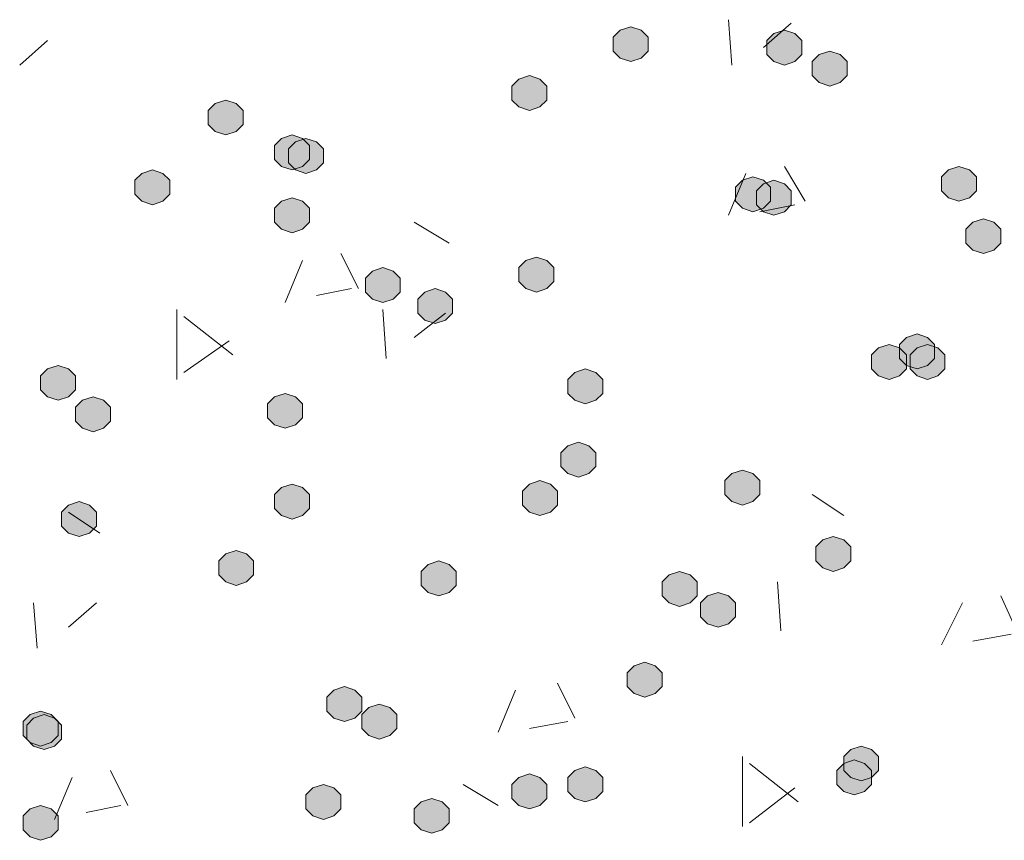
# Model space of a CAD drawing. Header units: millimetres. Extents: x 1527433 to 14789979, y -245576 to 11310.
# Tile 43 of 135: x 1949371 to 1949968, y -63903 to -63406. Entities that reach past the tile are written whole.
import ezdxf

# ---------------------------------------------------------------- set-up
doc = ezdxf.new("R2010")
doc.units = ezdxf.units.MM

msp = doc.modelspace()

# ---------------------------------------------------------------- hatches: boundary and pattern name
h = msp.add_hatch(color=7)
h.dxf.hatch_style = 2
h.paths.add_polyline_path([(1949741.3, -63409.862), (1949734.95, -63411.979), (1949730.717, -63416.212), (1949730.717, -63424.679), (1949734.95, -63428.912), (1949741.3, -63431.029), (1949747.65, -63428.912), (1949751.883, -63424.679), (1949751.883, -63416.212), (1949747.65, -63411.979)])
h = msp.add_hatch(color=7)
h.dxf.hatch_style = 2
h.paths.add_polyline_path([(1949834.433, -63411.979), (1949828.083, -63414.095), (1949823.85, -63418.329), (1949823.85, -63426.795), (1949828.083, -63431.029), (1949834.433, -63433.145), (1949840.783, -63431.029), (1949845.017, -63426.795), (1949845.017, -63418.329), (1949840.783, -63414.095)])
h = msp.add_hatch(color=7)
h.dxf.hatch_style = 2
h.paths.add_polyline_path([(1949861.95, -63424.679), (1949855.6, -63426.795), (1949851.367, -63431.029), (1949851.367, -63439.495), (1949855.6, -63443.729), (1949861.95, -63445.845), (1949868.3, -63443.729), (1949872.533, -63439.495), (1949872.533, -63431.029), (1949868.3, -63426.795)])
h = msp.add_hatch(color=7)
h.dxf.hatch_style = 2
h.paths.add_polyline_path([(1949679.917, -63439.495), (1949673.567, -63441.612), (1949669.333, -63445.845), (1949669.333, -63454.312), (1949673.567, -63458.545), (1949679.917, -63460.662), (1949686.267, -63458.545), (1949690.5, -63454.312), (1949690.5, -63445.845), (1949686.267, -63441.612)])
h = msp.add_hatch(color=7)
h.dxf.hatch_style = 2
h.paths.add_polyline_path([(1949495.767, -63454.312), (1949489.417, -63456.429), (1949485.183, -63460.662), (1949485.183, -63469.129), (1949489.417, -63473.362), (1949495.767, -63475.479), (1949502.117, -63473.362), (1949506.35, -63469.129), (1949506.35, -63460.662), (1949502.117, -63456.429)])
h = msp.add_hatch(color=7)
h.dxf.hatch_style = 2
h.paths.add_polyline_path([(1949535.983, -63475.479), (1949529.633, -63477.595), (1949525.4, -63481.829), (1949525.4, -63490.295), (1949529.633, -63494.529), (1949535.983, -63496.645), (1949542.333, -63494.529), (1949546.567, -63490.295), (1949546.567, -63481.829), (1949542.333, -63477.595)])
h = msp.add_hatch(color=7)
h.dxf.hatch_style = 2
h.paths.add_polyline_path([(1949544.45, -63477.595), (1949538.1, -63479.712), (1949533.867, -63483.945), (1949533.867, -63492.412), (1949538.1, -63496.645), (1949544.45, -63498.762), (1949550.8, -63496.645), (1949555.033, -63492.412), (1949555.033, -63483.945), (1949550.8, -63479.712)])
h = msp.add_hatch(color=7)
h.dxf.hatch_style = 2
h.paths.add_polyline_path([(1949451.317, -63496.645), (1949444.967, -63498.762), (1949440.733, -63502.995), (1949440.733, -63511.462), (1949444.967, -63515.695), (1949451.317, -63517.812), (1949457.667, -63515.695), (1949461.9, -63511.462), (1949461.9, -63502.995), (1949457.667, -63498.762)])
h = msp.add_hatch(color=7)
h.dxf.hatch_style = 2
h.paths.add_polyline_path([(1949940.267, -63494.529), (1949933.917, -63496.645), (1949929.683, -63500.879), (1949929.683, -63509.345), (1949933.917, -63513.579), (1949940.267, -63515.695), (1949946.617, -63513.579), (1949950.85, -63509.345), (1949950.85, -63500.879), (1949946.617, -63496.645)])
h = msp.add_hatch(color=7)
h.dxf.hatch_style = 2
h.paths.add_polyline_path([(1949815.383, -63500.879), (1949809.033, -63502.995), (1949804.8, -63507.229), (1949804.8, -63515.695), (1949809.033, -63519.929), (1949815.383, -63522.045), (1949821.733, -63519.929), (1949825.967, -63515.695), (1949825.967, -63507.229), (1949821.733, -63502.995)])
h = msp.add_hatch(color=7)
h.dxf.hatch_style = 2
h.paths.add_polyline_path([(1949828.083, -63502.995), (1949821.733, -63505.112), (1949817.5, -63509.345), (1949817.5, -63517.812), (1949821.733, -63522.045), (1949828.083, -63524.162), (1949834.433, -63522.045), (1949838.667, -63517.812), (1949838.667, -63509.345), (1949834.433, -63505.112)])
h = msp.add_hatch(color=7)
h.dxf.hatch_style = 2
h.paths.add_polyline_path([(1949535.983, -63513.579), (1949529.633, -63515.695), (1949525.4, -63519.929), (1949525.4, -63528.395), (1949529.633, -63532.629), (1949535.983, -63534.745), (1949542.333, -63532.629), (1949546.567, -63528.395), (1949546.567, -63519.929), (1949542.333, -63515.695)])
h = msp.add_hatch(color=7)
h.dxf.hatch_style = 2
h.paths.add_polyline_path([(1949955.083, -63526.279), (1949948.733, -63528.395), (1949944.5, -63532.629), (1949944.5, -63541.095), (1949948.733, -63545.329), (1949955.083, -63547.445), (1949961.433, -63545.329), (1949965.667, -63541.095), (1949965.667, -63532.629), (1949961.433, -63528.395)])
h = msp.add_hatch(color=7)
h.dxf.hatch_style = 2
h.paths.add_polyline_path([(1949684.15, -63549.562), (1949677.8, -63551.679), (1949673.567, -63555.912), (1949673.567, -63564.379), (1949677.8, -63568.612), (1949684.15, -63570.729), (1949690.5, -63568.612), (1949694.733, -63564.379), (1949694.733, -63555.912), (1949690.5, -63551.679)])
h = msp.add_hatch(color=7)
h.dxf.hatch_style = 2
h.paths.add_polyline_path([(1949591.017, -63555.912), (1949584.667, -63558.029), (1949580.433, -63562.262), (1949580.433, -63570.729), (1949584.667, -63574.962), (1949591.017, -63577.079), (1949597.367, -63574.962), (1949601.6, -63570.729), (1949601.6, -63562.262), (1949597.367, -63558.029)])
h = msp.add_hatch(color=7)
h.dxf.hatch_style = 2
h.paths.add_polyline_path([(1949622.767, -63568.612), (1949616.417, -63570.729), (1949612.183, -63574.962), (1949612.183, -63583.429), (1949616.417, -63587.662), (1949622.767, -63589.779), (1949629.117, -63587.662), (1949633.35, -63583.429), (1949633.35, -63574.962), (1949629.117, -63570.729)])
h = msp.add_hatch(color=7)
h.dxf.hatch_style = 2
h.paths.add_polyline_path([(1949914.867, -63596.129), (1949908.517, -63598.245), (1949904.283, -63602.479), (1949904.283, -63610.945), (1949908.517, -63615.179), (1949914.867, -63617.295), (1949921.217, -63615.179), (1949925.45, -63610.945), (1949925.45, -63602.479), (1949921.217, -63598.245)])
h = msp.add_hatch(color=7)
h.dxf.hatch_style = 2
h.paths.add_polyline_path([(1949897.933, -63602.479), (1949891.583, -63604.595), (1949887.35, -63608.829), (1949887.35, -63617.295), (1949891.583, -63621.529), (1949897.933, -63623.645), (1949904.283, -63621.529), (1949908.517, -63617.295), (1949908.517, -63608.829), (1949904.283, -63604.595)])
h = msp.add_hatch(color=7)
h.dxf.hatch_style = 2
h.paths.add_polyline_path([(1949921.217, -63602.479), (1949914.867, -63604.595), (1949910.633, -63608.829), (1949910.633, -63617.295), (1949914.867, -63621.529), (1949921.217, -63623.645), (1949927.567, -63621.529), (1949931.8, -63617.295), (1949931.8, -63608.829), (1949927.567, -63604.595)])
h = msp.add_hatch(color=7)
h.dxf.hatch_style = 2
h.paths.add_polyline_path([(1949394.167, -63615.179), (1949387.817, -63617.295), (1949383.583, -63621.529), (1949383.583, -63629.995), (1949387.817, -63634.229), (1949394.167, -63636.345), (1949400.517, -63634.229), (1949404.75, -63629.995), (1949404.75, -63621.529), (1949400.517, -63617.295)])
h = msp.add_hatch(color=7)
h.dxf.hatch_style = 2
h.paths.add_polyline_path([(1949713.783, -63617.295), (1949707.433, -63619.412), (1949703.2, -63623.645), (1949703.2, -63632.112), (1949707.433, -63636.345), (1949713.783, -63638.462), (1949720.133, -63636.345), (1949724.367, -63632.112), (1949724.367, -63623.645), (1949720.133, -63619.412)])
h = msp.add_hatch(color=7)
h.dxf.hatch_style = 2
h.paths.add_polyline_path([(1949415.333, -63634.229), (1949408.983, -63636.345), (1949404.75, -63640.579), (1949404.75, -63649.045), (1949408.983, -63653.279), (1949415.333, -63655.395), (1949421.683, -63653.279), (1949425.917, -63649.045), (1949425.917, -63640.579), (1949421.683, -63636.345)])
h = msp.add_hatch(color=7)
h.dxf.hatch_style = 2
h.paths.add_polyline_path([(1949531.75, -63632.112), (1949525.4, -63634.229), (1949521.167, -63638.462), (1949521.167, -63646.929), (1949525.4, -63651.162), (1949531.75, -63653.279), (1949538.1, -63651.162), (1949542.333, -63646.929), (1949542.333, -63638.462), (1949538.1, -63634.229)])
h = msp.add_hatch(color=7)
h.dxf.hatch_style = 2
h.paths.add_polyline_path([(1949709.55, -63661.745), (1949703.2, -63663.862), (1949698.967, -63668.095), (1949698.967, -63676.562), (1949703.2, -63680.795), (1949709.55, -63682.912), (1949715.9, -63680.795), (1949720.133, -63676.562), (1949720.133, -63668.095), (1949715.9, -63663.862)])
h = msp.add_hatch(color=7)
h.dxf.hatch_style = 2
h.paths.add_polyline_path([(1949809.033, -63678.679), (1949802.683, -63680.795), (1949798.45, -63685.029), (1949798.45, -63693.495), (1949802.683, -63697.729), (1949809.033, -63699.845), (1949815.383, -63697.729), (1949819.617, -63693.495), (1949819.617, -63685.029), (1949815.383, -63680.795)])
h = msp.add_hatch(color=7)
h.dxf.hatch_style = 2
h.paths.add_polyline_path([(1949535.983, -63687.145), (1949529.633, -63689.262), (1949525.4, -63693.495), (1949525.4, -63701.962), (1949529.633, -63706.195), (1949535.983, -63708.312), (1949542.333, -63706.195), (1949546.567, -63701.962), (1949546.567, -63693.495), (1949542.333, -63689.262)])
h = msp.add_hatch(color=7)
h.dxf.hatch_style = 2
h.paths.add_polyline_path([(1949686.267, -63685.029), (1949679.917, -63687.145), (1949675.683, -63691.379), (1949675.683, -63699.845), (1949679.917, -63704.079), (1949686.267, -63706.195), (1949692.617, -63704.079), (1949696.85, -63699.845), (1949696.85, -63691.379), (1949692.617, -63687.145)])
h = msp.add_hatch(color=7)
h.dxf.hatch_style = 2
h.paths.add_polyline_path([(1949406.867, -63697.729), (1949400.517, -63699.845), (1949396.283, -63704.079), (1949396.283, -63712.545), (1949400.517, -63716.779), (1949406.867, -63718.895), (1949413.217, -63716.779), (1949417.45, -63712.545), (1949417.45, -63704.079), (1949413.217, -63699.845)])
h = msp.add_hatch(color=7)
h.dxf.hatch_style = 2
h.paths.add_polyline_path([(1949864.067, -63718.895), (1949857.717, -63721.012), (1949853.483, -63725.245), (1949853.483, -63733.712), (1949857.717, -63737.945), (1949864.067, -63740.062), (1949870.417, -63737.945), (1949874.65, -63733.712), (1949874.65, -63725.245), (1949870.417, -63721.012)])
h = msp.add_hatch(color=7)
h.dxf.hatch_style = 2
h.paths.add_polyline_path([(1949502.117, -63727.362), (1949495.767, -63729.479), (1949491.533, -63733.712), (1949491.533, -63742.179), (1949495.767, -63746.412), (1949502.117, -63748.529), (1949508.467, -63746.412), (1949512.7, -63742.179), (1949512.7, -63733.712), (1949508.467, -63729.479)])
h = msp.add_hatch(color=7)
h.dxf.hatch_style = 2
h.paths.add_polyline_path([(1949624.883, -63733.712), (1949618.533, -63735.829), (1949614.3, -63740.062), (1949614.3, -63748.529), (1949618.533, -63752.762), (1949624.883, -63754.879), (1949631.233, -63752.762), (1949635.467, -63748.529), (1949635.467, -63740.062), (1949631.233, -63735.829)])
h = msp.add_hatch(color=7)
h.dxf.hatch_style = 2
h.paths.add_polyline_path([(1949770.933, -63740.062), (1949764.583, -63742.179), (1949760.35, -63746.412), (1949760.35, -63754.879), (1949764.583, -63759.112), (1949770.933, -63761.229), (1949777.283, -63759.112), (1949781.517, -63754.879), (1949781.517, -63746.412), (1949777.283, -63742.179)])
h = msp.add_hatch(color=7)
h.dxf.hatch_style = 2
h.paths.add_polyline_path([(1949794.217, -63752.762), (1949787.867, -63754.879), (1949783.633, -63759.112), (1949783.633, -63767.579), (1949787.867, -63771.812), (1949794.217, -63773.929), (1949800.567, -63771.812), (1949804.8, -63767.579), (1949804.8, -63759.112), (1949800.567, -63754.879)])
h = msp.add_hatch(color=7)
h.dxf.hatch_style = 2
h.paths.add_polyline_path([(1949749.767, -63795.095), (1949743.417, -63797.212), (1949739.183, -63801.445), (1949739.183, -63809.912), (1949743.417, -63814.145), (1949749.767, -63816.262), (1949756.117, -63814.145), (1949760.35, -63809.912), (1949760.35, -63801.445), (1949756.117, -63797.212)])
h = msp.add_hatch(color=7)
h.dxf.hatch_style = 2
h.paths.add_polyline_path([(1949567.733, -63809.912), (1949561.383, -63812.029), (1949557.15, -63816.262), (1949557.15, -63824.729), (1949561.383, -63828.962), (1949567.733, -63831.079), (1949574.083, -63828.962), (1949578.317, -63824.729), (1949578.317, -63816.262), (1949574.083, -63812.029)])
h = msp.add_hatch(color=7)
h.dxf.hatch_style = 2
h.paths.add_polyline_path([(1949588.9, -63820.495), (1949582.55, -63822.612), (1949578.317, -63826.845), (1949578.317, -63835.312), (1949582.55, -63839.545), (1949588.9, -63841.662), (1949595.25, -63839.545), (1949599.483, -63835.312), (1949599.483, -63826.845), (1949595.25, -63822.612)])
h = msp.add_hatch(color=7)
h.dxf.hatch_style = 2
h.paths.add_polyline_path([(1949383.583, -63824.729), (1949377.233, -63826.845), (1949373, -63831.079), (1949373, -63839.545), (1949377.233, -63843.779), (1949383.583, -63845.895), (1949389.933, -63843.779), (1949394.167, -63839.545), (1949394.167, -63831.079), (1949389.933, -63826.845)])
h = msp.add_hatch(color=7)
h.dxf.hatch_style = 2
h.paths.add_polyline_path([(1949385.7, -63826.845), (1949379.35, -63828.962), (1949375.117, -63833.195), (1949375.117, -63841.662), (1949379.35, -63845.895), (1949385.7, -63848.012), (1949392.05, -63845.895), (1949396.283, -63841.662), (1949396.283, -63833.195), (1949392.05, -63828.962)])
h = msp.add_hatch(color=7)
h.dxf.hatch_style = 2
h.paths.add_polyline_path([(1949881, -63845.895), (1949874.65, -63848.012), (1949870.417, -63852.245), (1949870.417, -63860.712), (1949874.65, -63864.945), (1949881, -63867.062), (1949887.35, -63864.945), (1949891.583, -63860.712), (1949891.583, -63852.245), (1949887.35, -63848.012)])
h = msp.add_hatch(color=7)
h.dxf.hatch_style = 2
h.paths.add_polyline_path([(1949876.767, -63854.362), (1949870.417, -63856.479), (1949866.183, -63860.712), (1949866.183, -63869.179), (1949870.417, -63873.412), (1949876.767, -63875.529), (1949883.117, -63873.412), (1949887.35, -63869.179), (1949887.35, -63860.712), (1949883.117, -63856.479)])
h = msp.add_hatch(color=7)
h.dxf.hatch_style = 2
h.paths.add_polyline_path([(1949713.783, -63858.595), (1949707.433, -63860.712), (1949703.2, -63864.945), (1949703.2, -63873.412), (1949707.433, -63877.645), (1949713.783, -63879.762), (1949720.133, -63877.645), (1949724.367, -63873.412), (1949724.367, -63864.945), (1949720.133, -63860.712)])
h = msp.add_hatch(color=7)
h.dxf.hatch_style = 2
h.paths.add_polyline_path([(1949679.917, -63862.829), (1949673.567, -63864.945), (1949669.333, -63869.179), (1949669.333, -63877.645), (1949673.567, -63881.879), (1949679.917, -63883.995), (1949686.267, -63881.879), (1949690.5, -63877.645), (1949690.5, -63869.179), (1949686.267, -63864.945)])
h = msp.add_hatch(color=7)
h.dxf.hatch_style = 2
h.paths.add_polyline_path([(1949555.033, -63869.179), (1949548.683, -63871.295), (1949544.45, -63875.529), (1949544.45, -63883.995), (1949548.683, -63888.229), (1949555.033, -63890.345), (1949561.383, -63888.229), (1949565.617, -63883.995), (1949565.617, -63875.529), (1949561.383, -63871.295)])
h = msp.add_hatch(color=7)
h.dxf.hatch_style = 2
h.paths.add_polyline_path([(1949620.65, -63877.645), (1949614.3, -63879.762), (1949610.067, -63883.995), (1949610.067, -63892.462), (1949614.3, -63896.695), (1949620.65, -63898.812), (1949627, -63896.695), (1949631.233, -63892.462), (1949631.233, -63883.995), (1949627, -63879.762)])
h = msp.add_hatch(color=7)
h.dxf.hatch_style = 2
h.paths.add_polyline_path([(1949383.583, -63881.879), (1949377.233, -63883.995), (1949373, -63888.229), (1949373, -63896.695), (1949377.233, -63900.929), (1949383.583, -63903.045), (1949389.933, -63900.929), (1949394.167, -63896.695), (1949394.167, -63888.229), (1949389.933, -63883.995)])

# ---------------------------------------------------------------- linework, layer by layer
at = {"color": 7, "lineweight": 0}
for points in [[(1949802.683, -63433.145), (1949800.567, -63405.629)], [(1949821.733, -63422.562), (1949838.667, -63407.745)], [(1949370.883, -63433.145), (1949387.817, -63418.329)], [(1949847.133, -63515.695), (1949834.433, -63494.529)], [(1949800.567, -63524.162), (1949811.15, -63498.762)], [(1949819.617, -63522.045), (1949840.783, -63517.812)], [(1949631.233, -63541.095), (1949610.067, -63528.395)], [(1949531.75, -63577.079), (1949542.333, -63551.679)], [(1949576.2, -63568.612), (1949565.617, -63547.445)], [(1949550.8, -63572.845), (1949571.967, -63568.612)], [(1949466.133, -63623.645), (1949466.133, -63581.312)], [(1949593.133, -63610.945), (1949591.017, -63581.312)], [(1949500, -63608.829), (1949470.367, -63585.545)], [(1949610.067, -63598.245), (1949629.117, -63583.429)], [(1949470.367, -63619.412), (1949497.883, -63600.362)], [(1949870.417, -63706.195), (1949851.367, -63693.495)], [(1949419.567, -63716.779), (1949400.517, -63704.079)], [(1949832.317, -63776.045), (1949830.2, -63746.412)], [(1949976.25, -63778.162), (1949965.667, -63754.879)], [(1949381.467, -63786.629), (1949379.35, -63759.112)], [(1949400.517, -63773.929), (1949417.45, -63759.112)], [(1949929.683, -63784.512), (1949942.383, -63759.112)], [(1949948.733, -63782.395), (1949972.017, -63778.162)], [(1949707.433, -63828.962), (1949696.85, -63807.795)], [(1949660.867, -63837.429), (1949671.45, -63812.029)], [(1949679.917, -63835.312), (1949703.2, -63831.079)], [(1949809.033, -63894.579), (1949809.033, -63852.245)], [(1949436.5, -63881.879), (1949425.917, -63860.712)], [(1949842.9, -63879.762), (1949813.267, -63856.479)], [(1949392.05, -63890.345), (1949402.633, -63864.945)], [(1949660.867, -63881.879), (1949639.7, -63869.179)], [(1949813.267, -63892.462), (1949840.783, -63871.295)], [(1949411.1, -63886.112), (1949432.267, -63881.879)]]:
    msp.add_lwpolyline(points, dxfattribs=at)
for points in [[(1949741.3, -63409.862), (1949734.95, -63411.979), (1949730.717, -63416.212), (1949730.717, -63424.679), (1949734.95, -63428.912), (1949741.3, -63431.029), (1949747.65, -63428.912), (1949751.883, -63424.679), (1949751.883, -63416.212), (1949747.65, -63411.979)], [(1949834.433, -63411.979), (1949828.083, -63414.095), (1949823.85, -63418.329), (1949823.85, -63426.795), (1949828.083, -63431.029), (1949834.433, -63433.145), (1949840.783, -63431.029), (1949845.017, -63426.795), (1949845.017, -63418.329), (1949840.783, -63414.095)], [(1949861.95, -63424.679), (1949855.6, -63426.795), (1949851.367, -63431.029), (1949851.367, -63439.495), (1949855.6, -63443.729), (1949861.95, -63445.845), (1949868.3, -63443.729), (1949872.533, -63439.495), (1949872.533, -63431.029), (1949868.3, -63426.795)], [(1949679.917, -63439.495), (1949673.567, -63441.612), (1949669.333, -63445.845), (1949669.333, -63454.312), (1949673.567, -63458.545), (1949679.917, -63460.662), (1949686.267, -63458.545), (1949690.5, -63454.312), (1949690.5, -63445.845), (1949686.267, -63441.612)], [(1949495.767, -63454.312), (1949489.417, -63456.429), (1949485.183, -63460.662), (1949485.183, -63469.129), (1949489.417, -63473.362), (1949495.767, -63475.479), (1949502.117, -63473.362), (1949506.35, -63469.129), (1949506.35, -63460.662), (1949502.117, -63456.429)], [(1949535.983, -63475.479), (1949529.633, -63477.595), (1949525.4, -63481.829), (1949525.4, -63490.295), (1949529.633, -63494.529), (1949535.983, -63496.645), (1949542.333, -63494.529), (1949546.567, -63490.295), (1949546.567, -63481.829), (1949542.333, -63477.595)], [(1949544.45, -63477.595), (1949538.1, -63479.712), (1949533.867, -63483.945), (1949533.867, -63492.412), (1949538.1, -63496.645), (1949544.45, -63498.762), (1949550.8, -63496.645), (1949555.033, -63492.412), (1949555.033, -63483.945), (1949550.8, -63479.712)], [(1949451.317, -63496.645), (1949444.967, -63498.762), (1949440.733, -63502.995), (1949440.733, -63511.462), (1949444.967, -63515.695), (1949451.317, -63517.812), (1949457.667, -63515.695), (1949461.9, -63511.462), (1949461.9, -63502.995), (1949457.667, -63498.762)], [(1949940.267, -63494.529), (1949933.917, -63496.645), (1949929.683, -63500.879), (1949929.683, -63509.345), (1949933.917, -63513.579), (1949940.267, -63515.695), (1949946.617, -63513.579), (1949950.85, -63509.345), (1949950.85, -63500.879), (1949946.617, -63496.645)], [(1949815.383, -63500.879), (1949809.033, -63502.995), (1949804.8, -63507.229), (1949804.8, -63515.695), (1949809.033, -63519.929), (1949815.383, -63522.045), (1949821.733, -63519.929), (1949825.967, -63515.695), (1949825.967, -63507.229), (1949821.733, -63502.995)], [(1949828.083, -63502.995), (1949821.733, -63505.112), (1949817.5, -63509.345), (1949817.5, -63517.812), (1949821.733, -63522.045), (1949828.083, -63524.162), (1949834.433, -63522.045), (1949838.667, -63517.812), (1949838.667, -63509.345), (1949834.433, -63505.112)], [(1949535.983, -63513.579), (1949529.633, -63515.695), (1949525.4, -63519.929), (1949525.4, -63528.395), (1949529.633, -63532.629), (1949535.983, -63534.745), (1949542.333, -63532.629), (1949546.567, -63528.395), (1949546.567, -63519.929), (1949542.333, -63515.695)], [(1949955.083, -63526.279), (1949948.733, -63528.395), (1949944.5, -63532.629), (1949944.5, -63541.095), (1949948.733, -63545.329), (1949955.083, -63547.445), (1949961.433, -63545.329), (1949965.667, -63541.095), (1949965.667, -63532.629), (1949961.433, -63528.395)], [(1949684.15, -63549.562), (1949677.8, -63551.679), (1949673.567, -63555.912), (1949673.567, -63564.379), (1949677.8, -63568.612), (1949684.15, -63570.729), (1949690.5, -63568.612), (1949694.733, -63564.379), (1949694.733, -63555.912), (1949690.5, -63551.679)], [(1949591.017, -63555.912), (1949584.667, -63558.029), (1949580.433, -63562.262), (1949580.433, -63570.729), (1949584.667, -63574.962), (1949591.017, -63577.079), (1949597.367, -63574.962), (1949601.6, -63570.729), (1949601.6, -63562.262), (1949597.367, -63558.029)], [(1949622.767, -63568.612), (1949616.417, -63570.729), (1949612.183, -63574.962), (1949612.183, -63583.429), (1949616.417, -63587.662), (1949622.767, -63589.779), (1949629.117, -63587.662), (1949633.35, -63583.429), (1949633.35, -63574.962), (1949629.117, -63570.729)], [(1949914.867, -63596.129), (1949908.517, -63598.245), (1949904.283, -63602.479), (1949904.283, -63610.945), (1949908.517, -63615.179), (1949914.867, -63617.295), (1949921.217, -63615.179), (1949925.45, -63610.945), (1949925.45, -63602.479), (1949921.217, -63598.245)], [(1949897.933, -63602.479), (1949891.583, -63604.595), (1949887.35, -63608.829), (1949887.35, -63617.295), (1949891.583, -63621.529), (1949897.933, -63623.645), (1949904.283, -63621.529), (1949908.517, -63617.295), (1949908.517, -63608.829), (1949904.283, -63604.595)], [(1949921.217, -63602.479), (1949914.867, -63604.595), (1949910.633, -63608.829), (1949910.633, -63617.295), (1949914.867, -63621.529), (1949921.217, -63623.645), (1949927.567, -63621.529), (1949931.8, -63617.295), (1949931.8, -63608.829), (1949927.567, -63604.595)], [(1949394.167, -63615.179), (1949387.817, -63617.295), (1949383.583, -63621.529), (1949383.583, -63629.995), (1949387.817, -63634.229), (1949394.167, -63636.345), (1949400.517, -63634.229), (1949404.75, -63629.995), (1949404.75, -63621.529), (1949400.517, -63617.295)], [(1949713.783, -63617.295), (1949707.433, -63619.412), (1949703.2, -63623.645), (1949703.2, -63632.112), (1949707.433, -63636.345), (1949713.783, -63638.462), (1949720.133, -63636.345), (1949724.367, -63632.112), (1949724.367, -63623.645), (1949720.133, -63619.412)], [(1949415.333, -63634.229), (1949408.983, -63636.345), (1949404.75, -63640.579), (1949404.75, -63649.045), (1949408.983, -63653.279), (1949415.333, -63655.395), (1949421.683, -63653.279), (1949425.917, -63649.045), (1949425.917, -63640.579), (1949421.683, -63636.345)], [(1949531.75, -63632.112), (1949525.4, -63634.229), (1949521.167, -63638.462), (1949521.167, -63646.929), (1949525.4, -63651.162), (1949531.75, -63653.279), (1949538.1, -63651.162), (1949542.333, -63646.929), (1949542.333, -63638.462), (1949538.1, -63634.229)], [(1949709.55, -63661.745), (1949703.2, -63663.862), (1949698.967, -63668.095), (1949698.967, -63676.562), (1949703.2, -63680.795), (1949709.55, -63682.912), (1949715.9, -63680.795), (1949720.133, -63676.562), (1949720.133, -63668.095), (1949715.9, -63663.862)], [(1949809.033, -63678.679), (1949802.683, -63680.795), (1949798.45, -63685.029), (1949798.45, -63693.495), (1949802.683, -63697.729), (1949809.033, -63699.845), (1949815.383, -63697.729), (1949819.617, -63693.495), (1949819.617, -63685.029), (1949815.383, -63680.795)], [(1949535.983, -63687.145), (1949529.633, -63689.262), (1949525.4, -63693.495), (1949525.4, -63701.962), (1949529.633, -63706.195), (1949535.983, -63708.312), (1949542.333, -63706.195), (1949546.567, -63701.962), (1949546.567, -63693.495), (1949542.333, -63689.262)], [(1949686.267, -63685.029), (1949679.917, -63687.145), (1949675.683, -63691.379), (1949675.683, -63699.845), (1949679.917, -63704.079), (1949686.267, -63706.195), (1949692.617, -63704.079), (1949696.85, -63699.845), (1949696.85, -63691.379), (1949692.617, -63687.145)], [(1949406.867, -63697.729), (1949400.517, -63699.845), (1949396.283, -63704.079), (1949396.283, -63712.545), (1949400.517, -63716.779), (1949406.867, -63718.895), (1949413.217, -63716.779), (1949417.45, -63712.545), (1949417.45, -63704.079), (1949413.217, -63699.845)], [(1949864.067, -63718.895), (1949857.717, -63721.012), (1949853.483, -63725.245), (1949853.483, -63733.712), (1949857.717, -63737.945), (1949864.067, -63740.062), (1949870.417, -63737.945), (1949874.65, -63733.712), (1949874.65, -63725.245), (1949870.417, -63721.012)], [(1949502.117, -63727.362), (1949495.767, -63729.479), (1949491.533, -63733.712), (1949491.533, -63742.179), (1949495.767, -63746.412), (1949502.117, -63748.529), (1949508.467, -63746.412), (1949512.7, -63742.179), (1949512.7, -63733.712), (1949508.467, -63729.479)], [(1949624.883, -63733.712), (1949618.533, -63735.829), (1949614.3, -63740.062), (1949614.3, -63748.529), (1949618.533, -63752.762), (1949624.883, -63754.879), (1949631.233, -63752.762), (1949635.467, -63748.529), (1949635.467, -63740.062), (1949631.233, -63735.829)], [(1949770.933, -63740.062), (1949764.583, -63742.179), (1949760.35, -63746.412), (1949760.35, -63754.879), (1949764.583, -63759.112), (1949770.933, -63761.229), (1949777.283, -63759.112), (1949781.517, -63754.879), (1949781.517, -63746.412), (1949777.283, -63742.179)], [(1949794.217, -63752.762), (1949787.867, -63754.879), (1949783.633, -63759.112), (1949783.633, -63767.579), (1949787.867, -63771.812), (1949794.217, -63773.929), (1949800.567, -63771.812), (1949804.8, -63767.579), (1949804.8, -63759.112), (1949800.567, -63754.879)], [(1949749.767, -63795.095), (1949743.417, -63797.212), (1949739.183, -63801.445), (1949739.183, -63809.912), (1949743.417, -63814.145), (1949749.767, -63816.262), (1949756.117, -63814.145), (1949760.35, -63809.912), (1949760.35, -63801.445), (1949756.117, -63797.212)], [(1949567.733, -63809.912), (1949561.383, -63812.029), (1949557.15, -63816.262), (1949557.15, -63824.729), (1949561.383, -63828.962), (1949567.733, -63831.079), (1949574.083, -63828.962), (1949578.317, -63824.729), (1949578.317, -63816.262), (1949574.083, -63812.029)], [(1949588.9, -63820.495), (1949582.55, -63822.612), (1949578.317, -63826.845), (1949578.317, -63835.312), (1949582.55, -63839.545), (1949588.9, -63841.662), (1949595.25, -63839.545), (1949599.483, -63835.312), (1949599.483, -63826.845), (1949595.25, -63822.612)], [(1949383.583, -63824.729), (1949377.233, -63826.845), (1949373, -63831.079), (1949373, -63839.545), (1949377.233, -63843.779), (1949383.583, -63845.895), (1949389.933, -63843.779), (1949394.167, -63839.545), (1949394.167, -63831.079), (1949389.933, -63826.845)], [(1949385.7, -63826.845), (1949379.35, -63828.962), (1949375.117, -63833.195), (1949375.117, -63841.662), (1949379.35, -63845.895), (1949385.7, -63848.012), (1949392.05, -63845.895), (1949396.283, -63841.662), (1949396.283, -63833.195), (1949392.05, -63828.962)], [(1949881, -63845.895), (1949874.65, -63848.012), (1949870.417, -63852.245), (1949870.417, -63860.712), (1949874.65, -63864.945), (1949881, -63867.062), (1949887.35, -63864.945), (1949891.583, -63860.712), (1949891.583, -63852.245), (1949887.35, -63848.012)], [(1949876.767, -63854.362), (1949870.417, -63856.479), (1949866.183, -63860.712), (1949866.183, -63869.179), (1949870.417, -63873.412), (1949876.767, -63875.529), (1949883.117, -63873.412), (1949887.35, -63869.179), (1949887.35, -63860.712), (1949883.117, -63856.479)], [(1949713.783, -63858.595), (1949707.433, -63860.712), (1949703.2, -63864.945), (1949703.2, -63873.412), (1949707.433, -63877.645), (1949713.783, -63879.762), (1949720.133, -63877.645), (1949724.367, -63873.412), (1949724.367, -63864.945), (1949720.133, -63860.712)], [(1949679.917, -63862.829), (1949673.567, -63864.945), (1949669.333, -63869.179), (1949669.333, -63877.645), (1949673.567, -63881.879), (1949679.917, -63883.995), (1949686.267, -63881.879), (1949690.5, -63877.645), (1949690.5, -63869.179), (1949686.267, -63864.945)], [(1949555.033, -63869.179), (1949548.683, -63871.295), (1949544.45, -63875.529), (1949544.45, -63883.995), (1949548.683, -63888.229), (1949555.033, -63890.345), (1949561.383, -63888.229), (1949565.617, -63883.995), (1949565.617, -63875.529), (1949561.383, -63871.295)], [(1949620.65, -63877.645), (1949614.3, -63879.762), (1949610.067, -63883.995), (1949610.067, -63892.462), (1949614.3, -63896.695), (1949620.65, -63898.812), (1949627, -63896.695), (1949631.233, -63892.462), (1949631.233, -63883.995), (1949627, -63879.762)], [(1949383.583, -63881.879), (1949377.233, -63883.995), (1949373, -63888.229), (1949373, -63896.695), (1949377.233, -63900.929), (1949383.583, -63903.045), (1949389.933, -63900.929), (1949394.167, -63896.695), (1949394.167, -63888.229), (1949389.933, -63883.995)]]:
    msp.add_lwpolyline(points, close=True, dxfattribs=at)

doc.saveas('drawing.dxf')
